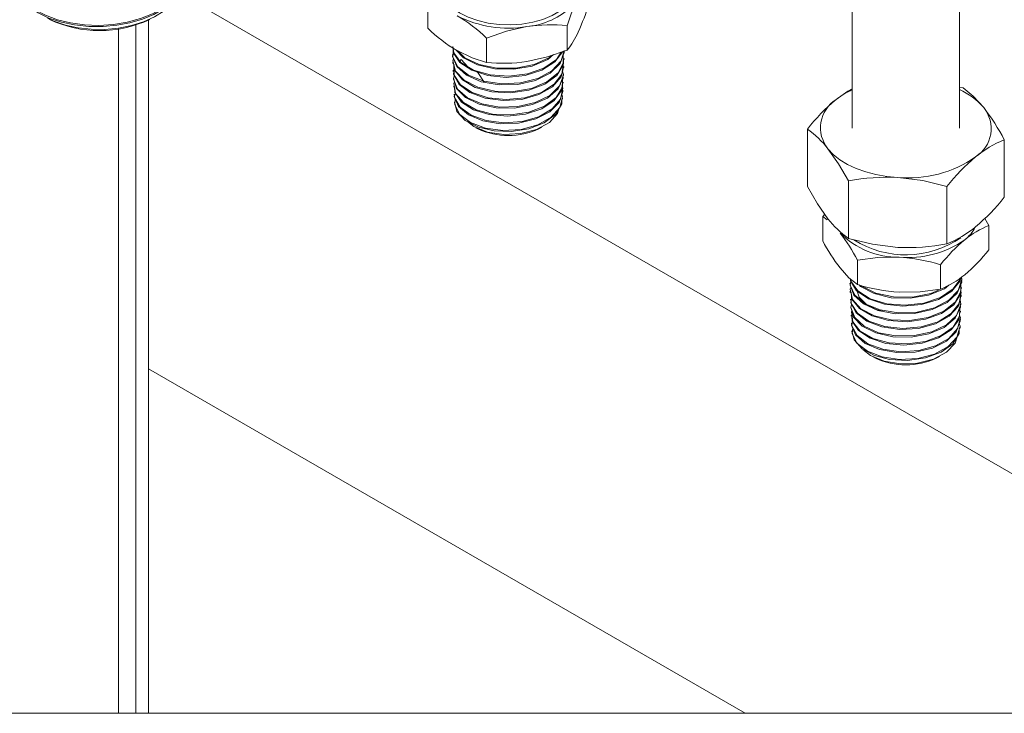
# Model space of a CAD drawing. Header units: millimetres. Extents: x 525 to 29324, y 175 to 20618.
# Tile 11 of 256: x 4554 to 5198, y 1604 to 2058. Entities that reach past the tile are written whole.
import ezdxf

# ---------------------------------------------------------------- set-up
doc = ezdxf.new("R2010")
doc.units = ezdxf.units.MM
doc.linetypes.add('SLD-Continua', pattern=[0])

msp = doc.modelspace()

# ---------------------------------------------------------------- linework, layer by layer
at = {"color": 7, "linetype": 'SLD-Continua', "lineweight": 18, "ltscale": 35}
for p, q in [((5098.56, 2377.04), (5098.56, 1986.65)), ((5168.56, 1986.65), (5168.56, 2381.15)), ((4658.57, 2074.85), (5474.26, 1604.08)), ((4658.57, 2074.85), (5474.26, 1604.08)), ((4658.57, 2074.85), (5474.26, 1604.08)), ((4658.57, 2074.85), (5474.26, 1604.08)), ((4658.57, 2074.85), (5474.26, 1604.08)), ((4658.57, 2074.85), (5474.26, 1604.08)), ((4820.96, 2067.95), (4820.96, 2051.98)), ((4630.21, 2054.2), (4630.21, 1604.08)), ((4630.21, 2054.2), (4630.21, 1604.08)), ((4630.21, 2054.2), (4630.21, 1604.08)), ((4630.21, 2054.2), (4630.21, 1604.08)), ((4630.21, 2054.2), (4630.21, 1604.08)), ((4630.21, 2054.2), (4630.21, 1604.08)), ((4638.41, 1604.08), (4638.41, 2057.43)), ((4638.41, 1604.08), (4638.41, 2057.43)), ((4638.41, 1604.08), (4638.41, 2057.43)), ((4638.41, 1604.08), (4638.41, 2057.43)), ((4638.41, 1604.08), (4638.41, 2057.43)), ((4638.41, 1604.08), (4638.41, 2057.43)), ((4912.17, 2053.69), (4912.17, 2037.72)), ((4618.79, 2051.61), (4618.79, 1604.08)), ((4618.79, 2051.61), (4618.79, 1604.08)), ((4618.79, 2051.61), (4618.79, 1604.08)), ((4618.79, 2051.61), (4618.79, 1604.08)), ((4618.79, 2051.61), (4618.79, 1604.08)), ((4618.79, 2051.61), (4618.79, 1604.08)), ((4859.44, 2045.62), (4859.44, 2029.65)), ((4837.18, 2034.93), (4837.21, 2034.21)), ((4837.38, 2029.75), (4837.4, 2029.02)), ((4910.09, 2031.57), (4910.12, 2032.3)), ((4837.57, 2024.56), (4837.6, 2023.83)), ((4909.7, 2021.21), (4909.72, 2021.94)), ((4909.89, 2026.39), (4909.92, 2027.12)), ((4837.77, 2019.38), (4837.8, 2018.66)), ((4909.5, 2016.02), (4909.53, 2016.75)), ((4837.97, 2014.19), (4838, 2013.47)), ((4838.17, 2009.01), (4838.19, 2008.29)), ((4909.3, 2010.85), (4909.33, 2011.57)), ((5168.56, 2013.59), (5171.03, 2012.98)), ((4838.36, 2003.83), (4838.39, 2003.1)), ((4909.1, 2005.65), (4909.13, 2006.39)), ((4852.43, 1986.98), (4853.77, 1986.31)), ((4893.63, 1986.31), (4895.53, 1987.27)), ((5069.19, 1948.52), (5069.19, 1986.08)), ((5197.94, 1941.49), (5197.94, 1979.05)), ((5096.1, 1914.59), (5096.1, 1952.15)), ((5160.47, 1911.07), (5160.47, 1948.63)), ((5080.52, 1930.49), (5079.24, 1929.01)), ((5079.24, 1929.01), (5079.24, 1913.04)), ((5079.24, 1929.01), (5082.02, 1926.76)), ((5187.88, 1923.07), (5185.21, 1927.64)), ((5187.88, 1923.07), (5187.88, 1907.1)), ((5101.95, 1900.38), (5101.95, 1884.4)), ((5156.27, 1897.41), (5156.27, 1881.43)), ((5170.16, 1887.07), (5170.19, 1887.81)), ((5097.03, 1885.24), (5097.06, 1884.52)), ((5097.23, 1880.06), (5097.25, 1879.33)), ((5169.96, 1881.88), (5169.99, 1882.61)), ((5097.42, 1874.87), (5097.45, 1874.15)), ((5169.77, 1876.71), (5169.79, 1877.43)), ((5097.62, 1869.7), (5097.65, 1868.97)), ((5169.37, 1866.34), (5169.4, 1867.06)), ((5169.57, 1871.52), (5169.6, 1872.25)), ((5097.82, 1864.51), (5097.85, 1863.78)), ((5169.17, 1861.16), (5169.2, 1861.89)), ((5098.02, 1859.32), (5098.04, 1858.6)), ((5098.22, 1854.14), (5098.24, 1853.42)), ((5168.98, 1855.97), (5169, 1856.71)), ((5112.15, 1837.08), (5113.63, 1836.33)), ((5153.49, 1836.33), (5155.55, 1837.37)), ((4638.41, 1829.24), (5028.55, 1604.08)), ((4638.41, 1829.24), (5028.55, 1604.08)), ((4638.41, 1829.24), (5028.55, 1604.08)), ((4638.41, 1829.24), (5028.55, 1604.08)), ((4638.41, 1829.24), (5028.55, 1604.08)), ((4638.41, 1829.24), (5028.55, 1604.08))]:
    msp.add_line(p, q, dxfattribs=at)
at = {"color": 7, "linetype": 'SLD-Continua', "lineweight": 18, "ltscale": 35, "flags": 128}
for points in [[(7688.99, 9809.53), (7688.99, 9839.16), (7637.64, 9839.16), (7637.64, 9839.16), (6350.74, 9839.16), (6203.17, 9839.16), (6152.75, 9839.16), (6005.18, 9839.16), (5610.05, 9839.16), (5342.69, 9839.16), (4761.1, 9839.16), (4667, 9839.16), (4461.59, 9839.16), (4314.01, 9839.16), (4252.87, 9839.16), (4228.12, 9839.16), (3485.27, 9839.16), (3034.38, 9839.16), (3034.32, 9839.16), (3034.32, 9553.37), (3034.32, 9430.93), (3034.32, 9350.11), (3034.32, 9270.96), (3034.32, 9190.14), (3034.32, 9183.9), (3034.32, 9062.67), (3034.32, 8989.65), (3034.32, 8868.41), (3034.32, 8805.43), (3034.32, 8732.4), (3034.32, 8611.17), (3034.32, 8223.26), (3034.32, 7481.15), (3034.32, 7223.9), (3034.32, 6765.55), (3034.32, 6754.94), (3034.32, 6716.59), (3034.32, 6529.3), (3034.32, 6452.61), (3034.32, 6042.97), (3034.32, 6034.69), (3034.32, 6023.44), (3034.32, 5909.11), (3034.32, 5880.54), (3034.32, 5594.72), (3034.32, 5508.96), (3034.32, 4158.83), (3034.32, 4146.29), (3034.32, 4102.46), (3034.32, 3892.83), (3034.32, 3805.18), (3034.32, 3325.1), (3034.32, 3315.63), (3034.32, 3302.45), (3034.32, 3205.69), (3034.32, 3203.3), (3034.32, 3200.8), (3034.32, 3143.67), (3034.32, 3056.95), (3034.32, 3051.04), (3034.32, 3009.23), (3034.32, 2977.87), (3034.32, 2939.21), (3034.32, 2933.71), (3034.32, 2933.7), (3034.32, 2923.55), (3034.32, 2866.42), (3034.32, 2855.44), (3034.32, 2849.53), (3034.32, 2807.72), (3034.32, 2776.37), (3034.32, 2027.98), (3034.32, 2022.07), (3034.32, 1980.26), (3034.32, 1948.9), (3034.32, 1910.24), (3034.32, 1904.74), (3034.32, 1904.73), (3034.32, 1894.58), (3034.32, 1837.45), (3034.32, 1826.47), (3034.32, 1820.57), (3034.32, 1778.75), (3034.32, 1747.4), (3034.32, 1604.08), (3115.29, 1604.08), (3437.03, 1604.08), (3511.31, 1604.08), (3511.31, 1604.08), (3545.98, 1604.08), (3546, 1604.08), (3585.6, 1604.08), (3605.41, 1604.08), (3617.72, 1604.08), (3617.96, 1604.08), (4205.48, 1604.08), (4242.61, 1604.08), (4292.1, 1604.08), (4408.42, 1604.08), (4618.79, 1604.08), (4630.21, 1604.08), (4638.41, 1604.08), (5028.55, 1604.08), (5474.26, 1604.08), (6450.19, 1604.08), (6672.93, 1604.08), (6682.68, 1604.08), (6689.85, 1604.08), (7044.84, 1604.08), (7111.27, 1604.08), (7273.44, 1604.08), (7306.65, 1604.08), (7316.4, 1604.08), (7688.99, 1604.08), (7688.99, 2822.53), (7688.99, 2908.3), (7688.99, 3194.12), (7688.99, 3222.69), (7688.99, 3337.02), (7688.99, 3348.27), (7688.99, 3356.55), (7688.99, 3766.19), (7688.99, 3842.88), (7688.99, 4030.17), (7688.99, 4068.52), (7688.99, 4079.77), (7688.99, 4537.48), (7688.99, 4794.72), (7688.99, 5537.47), (7688.99, 5996.37), (7688.99, 6077.2), (7688.99, 6156.35), (7688.99, 6181.99), (7688.99, 6303.22), (7688.99, 6376.25), (7688.99, 6497.48), (7688.99, 6503.71), (7688.99, 6584.53), (7688.99, 6663.69), (7688.99, 6744.51), (7688.99, 6866.95), (7688.99, 7152.78), (7688.99, 7413), (7688.99, 7841.74), (7688.99, 7856.02), (7688.99, 7996.6), (7688.99, 8029.99), (7688.99, 8039.71), (7688.99, 8095.04), (7688.99, 8149.34), (7688.99, 8485.01), (7688.99, 8639.31), (7688.99, 8898.2), (7688.99, 8928.79), (7688.99, 9063.76), (7688.99, 9809.53), (7688.99, 9809.53)], [(4550.8, 2086.76), (4550.54, 2083.24), (4551.73, 2078.09), (4554.52, 2072.98), (4558.69, 2068.36), (4564.36, 2064.08), (4571.04, 2060.53), (4578.94, 2057.58), (4587.39, 2055.51), (4596.63, 2054.25), (4605.89, 2053.92), (4615.43, 2054.51), (4624.45, 2055.97), (4633.22, 2058.36), (4640.99, 2061.48), (4647.99, 2065.42), (4653.64, 2069.85), (4658.09, 2074.92), (4660.97, 2080.19), (4662.36, 2085.83), (4662.2, 2089.94)], [(4662.34, 2086.2), (4662.38, 2085.6), (4661.18, 2079.95), (4658.47, 2074.64), (4654.19, 2069.53), (4648.69, 2065.03), (4641.81, 2061.02), (4634.52, 2057.95), (4626.29, 2055.53), (4617.78, 2053.94), (4608.74, 2053.13), (4599.46, 2053.19), (4590.1, 2054.18), (4581.47, 2056), (4573.31, 2058.7), (4566.31, 2062.06), (4560.26, 2066.16), (4554.13, 2072.71)], [(4657.67, 2073.68), (4657.22, 2072.65), (4653.55, 2067.77), (4648.55, 2063.32), (4642.38, 2059.45), (4635.19, 2056.22), (4627.24, 2053.76), (4618.71, 2052.1), (4609.9, 2051.3), (4601.01, 2051.36), (4592.35, 2052.29), (4584.11, 2054.04), (4576.58, 2056.56), (4572.36, 2058.6)], [(4836.11, 2066.55), (4837.21, 2065.53), (4841.82, 2062.17), (4847.34, 2059.31), (4853.62, 2057.03), (4860.48, 2055.39), (4867.72, 2054.45), (4875.13, 2054.23), (4882.5, 2054.73), (4889.61, 2055.94), (4896.27, 2057.84), (4902.28, 2060.35), (4907.47, 2063.41), (4909.14, 2064.66)], [(4912.17, 2053.69), (4914.84, 2061.42), (4917.35, 2067.84)], [(4859.44, 2045.62), (4872.36, 2050.1), (4885.81, 2053.11)], [(4910.13, 2036.75), (4910.25, 2036.12), (4907.55, 2028.92), (4901.04, 2022.63), (4891.44, 2017.92), (4879.85, 2015.29), (4867.57, 2015.02), (4855.99, 2017.09), (4846.41, 2021.24), (4839.92, 2026.98), (4837.25, 2033.61), (4837.37, 2034.2)], [(4837.83, 2037.18), (4837.35, 2033.34), (4840.61, 2026.79), (4847.6, 2021.25), (4857.54, 2017.37), (4869.31, 2015.62), (4881.58, 2016.24), (4892.97, 2019.18), (4902.19, 2024.15), (4908.2, 2030.62), (4910.21, 2037.5)], [(4837.48, 2040.14), (4837.92, 2035.96), (4842.68, 2029.67), (4850.94, 2024.66), (4861.77, 2021.52), (4873.96, 2020.65), (4886.12, 2022.17), (4896.89, 2025.94), (4905.05, 2031.58), (4908.26, 2036.36)], [(4909.27, 2036.81), (4904.15, 2030.04), (4895.59, 2024.62), (4884.57, 2021.12), (4872.33, 2019.91), (4860.24, 2021.1), (4849.69, 2024.51), (4841.85, 2029.73), (4837.61, 2036.14), (4837.53, 2039.4)], [(4903.22, 2034.76), (4899.41, 2031.63), (4889.15, 2027.3), (4877.16, 2025.17), (4864.78, 2025.43), (4853.42, 2028.03), (4844.35, 2032.64), (4839.44, 2037.82)], [(4859.44, 2029.65), (4850.01, 2032.62), (4840.2, 2037.37)], [(4840.59, 2037.18), (4845.28, 2032.7), (4854.69, 2028.32), (4866.25, 2025.99), (4878.65, 2026.01), (4890.51, 2028.43), (4900.48, 2032.98), (4901.72, 2034.1)], [(4912.17, 2037.72), (4899.26, 2033.24), (4885.81, 2030.24)], [(4837.86, 2032.07), (4837.38, 2030.73), (4839.1, 2024.04), (4844.72, 2018.06), (4853.62, 2013.52), (4864.78, 2010.94), (4876.96, 2010.65), (4888.78, 2012.73), (4898.9, 2016.96), (4906.19, 2022.91), (4909.81, 2029.93), (4909.55, 2034.25)], [(4909.58, 2031.59), (4909.49, 2028.1), (4905.27, 2021.2), (4897.49, 2015.48), (4887.03, 2011.55), (4875.07, 2009.83), (4862.97, 2010.48), (4852.08, 2013.39), (4843.63, 2018.2), (4838.59, 2024.33), (4837.84, 2029.05)], [(4838.25, 2028.5), (4838, 2028.08), (4838.17, 2021.36), (4842.35, 2015.06), (4850.06, 2009.93), (4860.45, 2006.57), (4872.34, 2005.41), (4884.39, 2006.6), (4895.24, 2010.04), (4903.67, 2015.38), (4908.72, 2022.04), (4909.82, 2029.31), (4909.54, 2029.99)], [(4841.54, 2030.2), (4842.8, 2031.54), (4847.14, 2026.85), (4853.78, 2023.11), (4857.94, 2016.74)], [(4838.29, 2021), (4837.82, 2018.71), (4840.5, 2012.19), (4846.93, 2006.57), (4856.38, 2002.51), (4867.79, 2000.5), (4879.87, 2000.8), (4891.27, 2003.41), (4900.69, 2008.06), (4907.07, 2014.27), (4909.69, 2021.37), (4909.12, 2024.23)], [(4909.66, 2026.42), (4908.13, 2020.17), (4902.47, 2013.68), (4893.58, 2008.62), (4882.44, 2005.53), (4870.32, 2004.73), (4858.6, 2006.27), (4848.58, 2009.96), (4841.41, 2015.33), (4837.88, 2021.75), (4838.04, 2023.83)], [(4909.31, 2021.2), (4909.5, 2019.37), (4906.18, 2012.38), (4899.21, 2006.4), (4889.36, 2002.08), (4877.75, 1999.87), (4865.68, 1999.98), (4854.53, 2002.38), (4845.55, 2006.76), (4839.76, 2012.59), (4837.94, 2018.67)], [(4838.46, 2016.96), (4838.05, 2016.05), (4839.21, 2009.43), (4844.26, 2003.43), (4852.63, 1998.73), (4863.39, 1995.92), (4875.31, 1995.34), (4887.06, 1997.08), (4897.31, 2000.99), (4904.9, 2006.65), (4908.98, 2013.46), (4909.05, 2018.42)], [(4909.03, 2016.05), (4908.48, 2011.42), (4903.71, 2004.77), (4895.54, 1999.4), (4884.92, 1995.87), (4873.04, 1994.56), (4861.23, 1995.58), (4850.85, 1998.78), (4843.04, 2003.77), (4838.71, 2009.95), (4838.5, 2013.49)], [(4909.24, 2010.84), (4909.29, 2010.62), (4906.89, 2003.58), (4900.74, 1997.38), (4891.54, 1992.69), (4880.33, 1990.01), (4868.39, 1989.61), (4857.05, 1991.5), (4847.59, 1995.43), (4841.09, 2000.93), (4838.27, 2007.34), (4838.44, 2008.28)], [(4838.62, 2009.01), (4838.5, 2006.73), (4842.1, 2000.44), (4849.27, 1995.21), (4859.2, 1991.66), (4870.77, 1990.21), (4882.68, 1991.08), (4893.58, 1994.19), (4902.25, 1999.23), (4907.7, 2005.65), (4909.32, 2012.77), (4908.82, 2014.24)], [(4838.95, 2005.8), (4838.61, 2001.9), (4842, 1995.61), (4848.96, 1990.34), (4858.72, 1986.71), (4870.17, 1985.16), (4882.03, 1985.9), (4892.95, 1988.89), (4901.71, 1993.81), (4907.32, 2000.14), (4909.14, 2007.21), (4908.66, 2008.76)], [(5087.92, 2005.38), (5095.58, 2010.87), (5098.56, 2012.49)], [(5171.03, 2012.98), (5177.62, 2007.64), (5184.48, 2000.1)], [(4908.61, 2005.67), (4908.59, 2002.52), (4904.62, 1995.77), (4897.16, 1990.15), (4887.06, 1986.25), (4875.45, 1984.49), (4864.34, 1984.94), (4854.16, 1987.36), (4845.52, 1991.78), (4840.06, 1997.58), (4838.64, 2003.13)], [(4906.68, 1999.27), (4905.9, 1996.29), (4900.5, 1990.33), (4892.13, 1985.77), (4881.78, 1983.1), (4870.66, 1982.55), (4860.04, 1984.16), (4851.12, 1987.68), (4846.88, 1991.08)], [(5082.64, 1973.2), (5086.12, 1969.48), (5090.41, 1966.05), (5095.43, 1962.98), (5101.11, 1960.31), (5107.35, 1958.09), (5114.03, 1956.36), (5121.05, 1955.15), (5128.28, 1954.48)], [(5096.1, 1952.15), (5089.5, 1963.43), (5082.64, 1973.2)], [(5160.47, 1948.63), (5144.7, 1952.46), (5128.28, 1954.48)], [(5069.19, 1948.52), (5075.78, 1937.25), (5082.64, 1927.47)], [(5096.1, 1914.59), (5111.86, 1910.76), (5128.28, 1908.74)], [(5101.95, 1900.38), (5115.25, 1902.15), (5129.11, 1902.34)], [(5101.95, 1884.4), (5096.39, 1888.92), (5090.6, 1895.27)], [(5169.92, 1887.07), (5170.09, 1886.09), (5167.2, 1878.91), (5160.52, 1872.67), (5150.8, 1868.05), (5139.14, 1865.53), (5126.86, 1865.37), (5115.34, 1867.55), (5105.88, 1871.79), (5099.55, 1877.59), (5097.07, 1884.24), (5097.14, 1884.52)], [(5097.53, 1886.49), (5097.15, 1883.98), (5100.22, 1877.4), (5107.05, 1871.79), (5116.87, 1867.82), (5128.59, 1865.96), (5140.87, 1866.46), (5152.33, 1869.3), (5161.69, 1874.18), (5167.87, 1880.6), (5170.19, 1887.85), (5169.87, 1889.15)], [(5169.34, 1888.76), (5168.99, 1886.78), (5163.69, 1880.06), (5154.99, 1874.71), (5143.88, 1871.32), (5131.6, 1870.22), (5119.56, 1871.52), (5109.1, 1875.03), (5101.41, 1880.32), (5097.36, 1886.77), (5097.36, 1888.12)], [(5097.53, 1887.99), (5097.64, 1886.59), (5102.22, 1880.26), (5110.33, 1875.17), (5121.07, 1871.93), (5133.23, 1870.94), (5145.43, 1872.35), (5156.3, 1876.02), (5164.61, 1881.58), (5169.42, 1888.43), (5169.46, 1888.85)], [(5097.71, 1882.54), (5097.25, 1881.37), (5098.78, 1874.66), (5104.23, 1868.63), (5112.99, 1864), (5124.08, 1861.32), (5136.24, 1860.92), (5148.11, 1862.89), (5158.34, 1867.03), (5165.79, 1872.9), (5169.6, 1879.89), (5169.45, 1884.49)], [(5169.45, 1881.91), (5169.25, 1878.07), (5164.85, 1871.2), (5156.92, 1865.55), (5146.36, 1861.73), (5134.36, 1860.12), (5122.27, 1860.87), (5111.47, 1863.88), (5103.17, 1868.77), (5098.3, 1874.95), (5097.72, 1879.36)], [(5097.94, 1877.71), (5097.92, 1871.99), (5101.91, 1865.65), (5109.48, 1860.44), (5119.77, 1856.99), (5131.62, 1855.72), (5143.69, 1856.8), (5154.64, 1860.14), (5163.2, 1865.4), (5168.44, 1872.02), (5169.74, 1879.28), (5169.36, 1880.23)], [(5101.69, 1880.14), (5103.14, 1876.24), (5107.68, 1871.65), (5114.47, 1868.03), (5118.2, 1867.01)], [(5161.77, 1884.01), (5158.85, 1881.69), (5148.48, 1877.46), (5136.44, 1875.44), (5124.07, 1875.81), (5112.79, 1878.52), (5103.85, 1883.21), (5103, 1884.15)], [(5104.15, 1883.86), (5104.75, 1883.27), (5114.03, 1878.79), (5125.52, 1876.35), (5137.93, 1876.26), (5149.84, 1878.57), (5154.87, 1880.79)], [(5156.27, 1881.43), (5142.96, 1879.66), (5129.11, 1879.47)], [(5098.14, 1871.46), (5097.64, 1869.34), (5100.13, 1862.8), (5106.4, 1857.12), (5115.73, 1852.97), (5127.08, 1850.86), (5139.17, 1851.04), (5150.63, 1853.54), (5160.17, 1858.11), (5166.72, 1864.26), (5169.53, 1871.33), (5168.99, 1874.47)], [(5169.6, 1876.73), (5167.82, 1870.15), (5161.99, 1863.71), (5152.96, 1858.73), (5141.75, 1855.75), (5129.61, 1855.06), (5117.93, 1856.71), (5108.03, 1860.49), (5101, 1865.92), (5097.66, 1872.38), (5097.85, 1874.14)], [(5169.14, 1871.52), (5169.3, 1869.34), (5165.81, 1862.38), (5158.67, 1856.46), (5148.71, 1852.23), (5137.04, 1850.13), (5124.99, 1850.35), (5113.91, 1852.86), (5105.06, 1857.32), (5099.42, 1863.21), (5097.87, 1868.99)], [(5098.3, 1867.41), (5097.95, 1866.68), (5098.92, 1860.05), (5103.79, 1854), (5112.03, 1849.23), (5122.69, 1846.32), (5134.6, 1845.62), (5146.39, 1847.26), (5156.74, 1851.07), (5164.48, 1856.66), (5168.74, 1863.44), (5168.96, 1868.65)], [(5169.03, 1861.15), (5169.14, 1860.6), (5166.55, 1853.57), (5160.24, 1847.43), (5150.92, 1842.83), (5139.64, 1840.25), (5127.69, 1839.95), (5116.41, 1841.95), (5107.07, 1845.97), (5100.72, 1851.53), (5098.09, 1857.97), (5098.22, 1858.6)], [(5098.44, 1859.32), (5098.27, 1857.36), (5101.69, 1851.03), (5108.71, 1845.73), (5118.53, 1842.09), (5130.06, 1840.54), (5141.99, 1841.3), (5152.97, 1844.3), (5161.77, 1849.26), (5167.4, 1855.63), (5169.21, 1862.74), (5168.66, 1864.48)], [(5168.94, 1866.37), (5168.22, 1861.4), (5163.26, 1854.79), (5154.96, 1849.49), (5144.24, 1846.06), (5132.33, 1844.86), (5120.56, 1845.99), (5110.27, 1849.29), (5102.61, 1854.35), (5098.45, 1860.57), (5098.35, 1863.8)], [(5098.82, 1856.17), (5098.4, 1852.53), (5101.6, 1846.21), (5108.41, 1840.87), (5118.06, 1837.14), (5129.46, 1835.49), (5141.34, 1836.12), (5152.34, 1839.01), (5161.23, 1843.85), (5167.01, 1850.13), (5169.01, 1857.18), (5168.52, 1858.92)], [(5168.47, 1855.99), (5168.36, 1852.5), (5164.21, 1845.78), (5156.6, 1840.23), (5146.4, 1836.43), (5134.75, 1834.77), (5122.98, 1835.43), (5112.97, 1838.05), (5105.03, 1842.33), (5099.74, 1848.19), (5098.55, 1853.45)], [(5167.02, 1850.32), (5165.83, 1846.19), (5160.26, 1840.24), (5151.73, 1835.72), (5141.26, 1833.1), (5130.05, 1832.65), (5119.39, 1834.35), (5110.5, 1837.97), (5105.55, 1842.06)]]:
    msp.add_lwpolyline(points, dxfattribs=at)
at = {"color": 7, "linetype": 'SLD-Continua', "lineweight": 18, "ltscale": 1225}
for centre, radius, start, end in [((4881.63, 2101.29), 48.37, 274.95629, 314.66606), ((4756.53, 2122.42), 178.38, 335.86024, 342.27522), ((4873.61, 2124.52), 72.45, 242.53835, 279.69372), ((4785.66, 1968.44), 106.78, 46.29146, 59.28154), ((4606.41, 2127.57), 77.07, 244.82924, 295.17076), ((4901.32, 1948.98), 105.28, 84.07992, 98.47258), ((4894.79, 2129.23), 106.86, 226.29645, 239.27656), ((4867.49, 2072.88), 56.86, 321.80465, 335.6886), ((4870.29, 2134.3), 105.21, 264.07596, 278.47831), ((5120.1, 1964.68), 51.88, 114.52657, 128.33383), ((5151.04, 1971.56), 43.96, 40.48374, 66.51904), ((5172.09, 1904.91), 131.07, 129.95623, 141.73224), ((5099.62, 1986.94), 21.84, 122.39013, 218.9774), ((5167.51, 1986.37), 21.84, 302.38984, 38.97768), ((5074.37, 1914.9), 139.23, 27.4353, 37.73091), ((4873.7, 2029.03), 47.15, 244.99482, 295.00518), ((5031.69, 1933.46), 64.62, 37.95641, 54.53021), ((5224.9, 1912.31), 71.98, 111.99828, 129.40836), ((5135.33, 2030.92), 76.77, 264.73535, 304.85662), ((5263.33, 1867.51), 131, 129.95303, 141.73544), ((5121.67, 1822.05), 132.59, 87.1433, 101.12335), ((5088.22, 2029.28), 140.52, 310.35402, 321.33569), ((5133.63, 1967.26), 64.68, 217.96467, 234.52373), ((5133.3, 1978.16), 72.38, 292.04619, 309.35857), ((5210.62, 1866.78), 60.71, 111.99643, 129.41098), ((5156.66, 1933.57), 25.16, 307.78489, 332.40307), ((5183.6, 1967.22), 117.58, 207.44021, 217.72622), ((5128.59, 1955.9), 53.57, 224.82862, 270.55649), ((4997.72, 1846.27), 117.44, 27.43388, 37.73255), ((5133.39, 1967.72), 63.83, 237.97261, 304.45713), ((5135.05, 1966.84), 64.78, 264.73591, 304.85559), ((5243.6, 1828.42), 111.3, 129.99351, 141.69471), ((5134.89, 2041.2), 132.62, 267.14478, 281.12198), ((5095.9, 1980.59), 117.73, 310.3151, 321.37464), ((5122.13, 1786.67), 115.88, 72.87041, 86.55042), ((5133.38, 1937.98), 61, 292.03523, 309.36861), ((5136.08, 1995.15), 115.89, 252.87073, 266.54979), ((5133.56, 1879.09), 47.18, 245.01426, 294.98574)]:
    msp.add_arc(centre, radius, start, end, dxfattribs=at)

doc.saveas('drawing.dxf')
